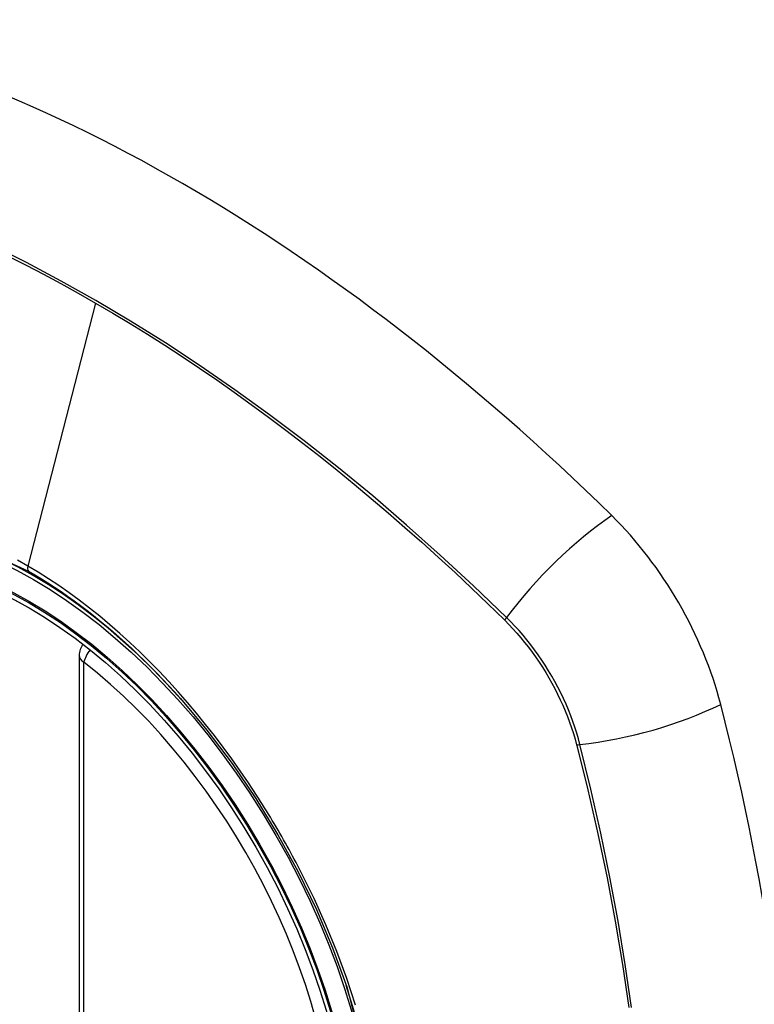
# Model space of a CAD drawing. Header units: inches. Extents: x 173.1 to 204.9, y 64.7 to 98.7.
# Tile 23 of 30: x 195.227 to 195.746, y 79.796 to 80.491. Entities that reach past the tile are written whole.
import ezdxf

# ---------------------------------------------------------------- set-up
doc = ezdxf.new("R2010")
doc.units = ezdxf.units.IN
doc.header["$MEASUREMENT"] = 0
doc.layers.add('Visible Edges(ANSI)', color=7, linetype='Continuous', lineweight=25)
doc.layers.add('Visible Tangent Edges(ANSI)', color=7, linetype='Continuous', lineweight=25)

msp = doc.modelspace()

# ---------------------------------------------------------------- linework, layer by layer
at = {"layer": 'Visible Edges(ANSI)'}
msp.add_line((195.26868, 80.04214), (195.26868, 79.55747), dxfattribs=at)
at = {"layer": 'Visible Edges(ANSI)', "flags": 128}
msp.add_lwpolyline([(195.3402, 80.01168), (195.35891, 79.98941), (195.37676, 79.96579), (195.39354, 79.9411), (195.40909, 79.91561), (195.42335, 79.88944), (195.43624, 79.86273), (195.4477, 79.83563), (195.45765, 79.80826)], dxfattribs=at)
at = {"layer": 'Visible Edges(ANSI)'}
msp.add_arc((195.28049, 80.04214), 0.01181, 138.76046, 180, dxfattribs=at)
for centre, major_axis, start_param, end_param in [((195.34174, 79.31441), (-0.64961, 1.12515), 5.161526, 5.834048), ((195.23699, 79.81648), (0.15748, -0.27276), 2.363977, 7.060801), ((195.60353, 80.0281), (0.08858, -0.15343), 1.121659, 2.019933), ((194.85456, 80.15823), (-0.64961, 1.12515), 3.59073, 4.263252)]:
    msp.add_ellipse(centre, major_axis=major_axis, ratio=0.57735, start_param=start_param, end_param=end_param, dxfattribs=at)
msp.add_ellipse((195.23351, 79.81447), major_axis=(-0.15994, 0.27703), ratio=0.57735, dxfattribs=at)
at = {"layer": 'Visible Tangent Edges(ANSI)'}
for p, q in [((195.28028, 80.29083), (195.23238, 80.10515)), ((195.56899, 80.06727), (195.56933, 80.06694)), ((195.27214, 79.55264), (195.27214, 80.03732)), ((195.62006, 79.97906), (195.62018, 79.97861))]:
    msp.add_line(p, q, dxfattribs=at)
at = {"layer": 'Visible Tangent Edges(ANSI)', "flags": 128}
for points in [[(195.57058, 80.06887), (195.54729, 80.09123), (195.52375, 80.11299), (195.49998, 80.13414), (195.47601, 80.15464), (195.45188, 80.17446), (195.4276, 80.1936), (195.4032, 80.21201), (195.37873, 80.22968), (195.35419, 80.24659), (195.32964, 80.26273), (195.3051, 80.27807), (195.28057, 80.29262), (195.25604, 80.30638), (195.23151, 80.31935), (195.20699, 80.33154)], [(195.21906, 80.32368), (195.23131, 80.31751), (195.24356, 80.31113), (195.2558, 80.30456), (195.26804, 80.29779), (195.28028, 80.29083)], [(195.28028, 80.29083), (195.29251, 80.28367), (195.30473, 80.27631), (195.31696, 80.26876), (195.32919, 80.261), (195.34142, 80.25304), (195.35365, 80.24488), (195.36588, 80.23653), (195.37809, 80.22798), (195.39028, 80.21925), (195.40246, 80.21032), (195.41462, 80.20121), (195.42675, 80.19192), (195.43885, 80.18245), (195.45091, 80.17279), (195.46294, 80.16297), (195.47493, 80.15297), (195.48688, 80.14281), (195.49878, 80.13248), (195.51063, 80.122), (195.52242, 80.11135), (195.53416, 80.10055), (195.54583, 80.08961), (195.55738, 80.07857), (195.56899, 80.06727)], [(195.02411, 79.77726), (194.99998, 79.84633), (194.98653, 79.91392), (194.98439, 79.97699), (194.99364, 80.03242), (195.01393, 80.07788), (195.04419, 80.11108), (195.08313, 80.13055), (195.1291, 80.13553), (195.17976, 80.12575), (195.23289, 80.1017)], [(195.23238, 80.10515), (195.22508, 80.10925)], [(195.39401, 79.94354), (195.38834, 79.95216), (195.38253, 79.96068), (195.3766, 79.96908), (195.37053, 79.97735), (195.36435, 79.98549), (195.35806, 79.99348), (195.35168, 80.00131), (195.34519, 80.00897), (195.33863, 80.01645), (195.33197, 80.02376), (195.32524, 80.0309), (195.31842, 80.03785), (195.31153, 80.04461), (195.30456, 80.05118), (195.29753, 80.05756), (195.29044, 80.06374), (195.28328, 80.06972), (195.27607, 80.07549), (195.26883, 80.08103), (195.26156, 80.08634), (195.25427, 80.09141), (195.24697, 80.09624), (195.23967, 80.10082), (195.23238, 80.10515)], [(195.23289, 80.1017), (195.23749, 80.099), (195.24209, 80.09619), (195.2467, 80.09328), (195.25131, 80.09027), (195.25592, 80.08717), (195.26053, 80.08396), (195.26513, 80.08067), (195.26972, 80.07727), (195.2743, 80.07379), (195.27887, 80.07021), (195.28342, 80.06655), (195.28795, 80.0628), (195.29246, 80.05897), (195.29694, 80.05505), (195.30139, 80.05106), (195.30582, 80.04699), (195.31023, 80.04284), (195.3146, 80.03861), (195.31895, 80.0343), (195.32326, 80.02993), (195.32754, 80.02547), (195.3318, 80.02095), (195.33601, 80.01635), (195.3402, 80.01168)], [(195.56933, 80.06694), (195.57222, 80.064), (195.57507, 80.06098), (195.57788, 80.05785), (195.58063, 80.05464), (195.58333, 80.05135), (195.58597, 80.04798), (195.58856, 80.04453), (195.59107, 80.04101), (195.59352, 80.03742), (195.5959, 80.03377), (195.5982, 80.03006), (195.60042, 80.02631), (195.60256, 80.0225), (195.60462, 80.01866), (195.6066, 80.01477), (195.60848, 80.01086), (195.61027, 80.00692), (195.61197, 80.00296), (195.61357, 79.99898), (195.61507, 79.995), (195.61647, 79.99101), (195.61777, 79.98702), (195.61897, 79.98303), (195.62006, 79.97906)], [(195.62236, 79.97918), (195.62128, 79.98323), (195.62009, 79.9873), (195.61879, 79.99138), (195.61739, 79.99546), (195.61587, 79.99954), (195.61425, 80.00361), (195.61253, 80.00766), (195.61071, 80.01169), (195.60879, 80.0157), (195.60678, 80.01967), (195.60468, 80.02361), (195.60249, 80.0275), (195.60021, 80.03134), (195.59785, 80.03513), (195.59542, 80.03886), (195.59291, 80.04252), (195.59033, 80.04611), (195.58768, 80.04963), (195.58496, 80.05307), (195.58219, 80.05642), (195.57936, 80.05968), (195.57648, 80.06284), (195.57355, 80.06591), (195.57058, 80.06887)], [(195.65881, 79.79358), (195.65439, 79.82401), (195.64931, 79.85468), (195.64356, 79.88555), (195.63715, 79.91661), (195.63008, 79.94782), (195.62236, 79.97918)], [(195.62018, 79.97861), (195.62795, 79.94735), (195.63507, 79.91623), (195.64154, 79.88526), (195.64735, 79.85447), (195.65248, 79.82388), (195.65695, 79.79352)], [(195.42553, 79.88893), (195.42433, 79.89126), (195.42312, 79.89358), (195.4219, 79.8959), (195.42067, 79.89822), (195.41943, 79.90053), (195.41818, 79.90284), (195.41692, 79.90514), (195.41565, 79.90744), (195.41437, 79.90973), (195.41308, 79.91202), (195.41178, 79.9143), (195.41047, 79.91658), (195.40915, 79.91886), (195.40782, 79.92113), (195.40648, 79.92339), (195.40513, 79.92565), (195.40377, 79.9279), (195.40241, 79.93015), (195.40103, 79.9324), (195.39964, 79.93464), (195.39825, 79.93687), (195.39684, 79.9391), (195.39543, 79.94132), (195.39401, 79.94354)], [(195.46393, 79.79529), (195.4577, 79.8142), (195.45071, 79.83312), (195.44299, 79.85191), (195.4346, 79.87053), (195.42553, 79.88893)], [(195.45764, 79.80828), (195.47537, 79.73978)]]:
    msp.add_lwpolyline(points, dxfattribs=at)
at = {"layer": 'Visible Tangent Edges(ANSI)'}
for centre, major_axis, ratio, start_param, end_param in [((195.236, 79.81591), (-0.17318, 0.29996), 0.57735, 5.05527, 10.652693), ((195.62911, 80.07304), (-0.08271, -0.08432), 0.354513, 4.18549, 5.093849), ((195.23567, 80.10572), (-0.00246, -0.00426), 0.57735, 5.161112, 6.141288), ((195.57545, 80.06922), (-0.00686, -0.00706), 0.356312, 5.09202, 5.355727), ((195.28049, 80.04214), (-0.01181, 0), 0.57735, 0, 0.785398), ((195.28049, 80.04214), (0.00724, 0.00933), 0.470841, 1.514965, 2.428164), ((195.23595, 79.81588), (0.15059, -0.26083), 0.57735, 5.66855, 8.468616), ((195.65524, 80.02778), (-0.11437, -0.02947), 0.354513, 1.189336, 2.097696), ((195.6251, 79.98323), (-0.00954, -0.00241), 0.356312, 0.927458, 1.191165)]:
    msp.add_ellipse(centre, major_axis=major_axis, ratio=ratio, start_param=start_param, end_param=end_param, dxfattribs=at)
for centre, major_axis in [((195.23659, 79.81625), (0.17111, -0.29637)), ((195.23362, 79.81453), (-0.1627, 0.2818)), ((195.23351, 79.81447), (0.1621, -0.28076))]:
    msp.add_ellipse(centre, major_axis=major_axis, ratio=0.57735, dxfattribs=at)

doc.saveas('drawing.dxf')
